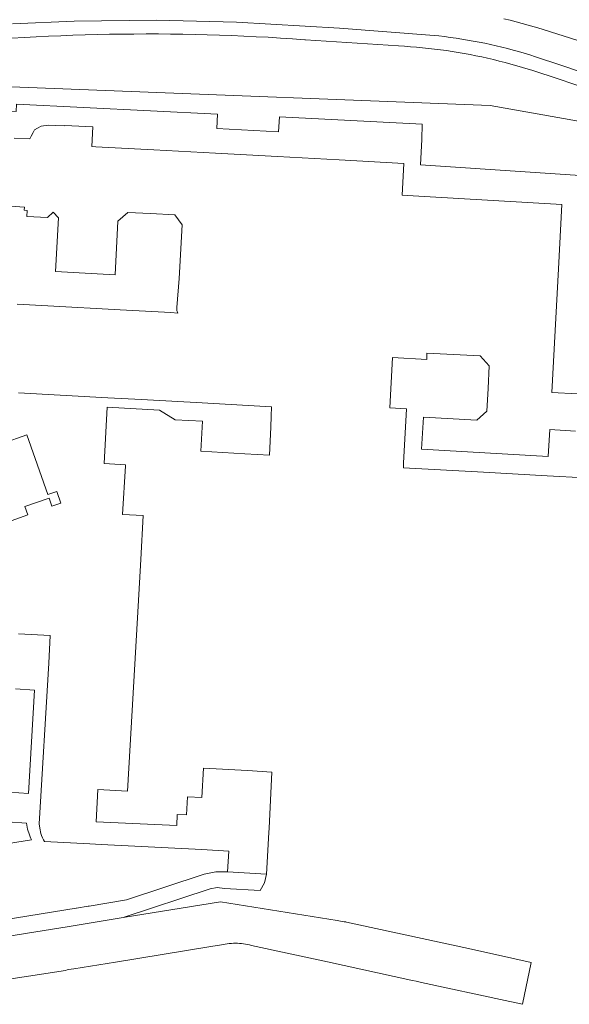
# Model space of a CAD drawing. Extents: x 154222 to 160093, y 456746 to 462495.
# Tile 80 of 254: x 158166 to 158230, y 460346 to 460461. Entities that reach past the tile are written whole.
import ezdxf

# ---------------------------------------------------------------- set-up
doc = ezdxf.new("R2010")
doc.units = 0
doc.header["$LTSCALE"] = 0.75
for name, color, linetype, lineweight in [('B-XX-GR-BEPLANTING_CULTUUR_BOSPLANTSOEN-GV', 252, 'CONTINUOUS', 18), ('B-XX-OG-TERREIN_CULTUURSCHEIDING-GV', 252, 'CONTINUOUS', 18), ('B-XX-OG-TERREIN_ERF-GV', 252, 'CONTINUOUS', 18), ('B-XX-VH-VERHARDING_ASFALT-GV', 252, 'CONTINUOUS', 18), ('B-XX-VH-VERHARDING_TEGEL-GV', 252, 'CONTINUOUS', 18)]:
    doc.layers.add(name, color=color, linetype=linetype, lineweight=lineweight)

msp = doc.modelspace()

# ---------------------------------------------------------------- linework, layer by layer
at = {"layer": 'B-XX-GR-BEPLANTING_CULTUUR_BOSPLANTSOEN-GV'}
msp.add_lwpolyline([(158238.511, 460447.744), (158220.356, 460450.989), (158124.905, 460454.688), (158113.655, 460452.624), (158117.54, 460443.98), (158118.49, 460444.08), (158118.92, 460450.76), (158119.02, 460452.317), (158141.884, 460451.32), (158141.884, 460450.025), (158156.055, 460449.283), (158156.13, 460450.703), (158165.274, 460450.295), (158165.311, 460451.119), (158188.671, 460449.952), (158188.589, 460448.306), (158195.77, 460447.918), (158195.861, 460449.656), (158212.454, 460448.788), (158212.42, 460447.02), (158212.254, 460444.057), (158236.597, 460442.429)], dxfattribs=at)
at = {"layer": 'B-XX-OG-TERREIN_CULTUURSCHEIDING-GV'}
for points in [[(158237.927, 460450.798), (158228.366, 460454.031), (158225.184, 460455.067), (158224.775, 460455.197), (158224.108, 460455.401), (158223.439, 460455.598), (158222.768, 460455.787), (158222.095, 460455.969), (158221.42, 460456.142), (158220.742, 460456.308), (158220.063, 460456.467), (158219.382, 460456.617), (158218.7, 460456.76), (158218.016, 460456.894), (158217.33, 460457.021), (158216.643, 460457.14), (158215.955, 460457.251), (158215.265, 460457.354), (158214.574, 460457.45), (158213.883, 460457.537), (158213.19, 460457.617), (158212.496, 460457.688), (158211.802, 460457.751), (158211.107, 460457.807), (158210.411, 460457.854), (158209.715, 460457.894), (158198.9, 460458.623), (158198.815, 460458.629), (158197.398, 460458.728), (158195.981, 460458.819), (158194.563, 460458.902), (158193.145, 460458.977), (158191.726, 460459.044), (158190.307, 460459.103), (158188.888, 460459.153), (158187.468, 460459.196), (158186.049, 460459.231), (158184.629, 460459.258), (158183.209, 460459.277), (158181.788, 460459.288), (158180.368, 460459.291), (158178.948, 460459.286), (158177.528, 460459.273), (158176.108, 460459.252), (158174.688, 460459.223), (158173.268, 460459.186), (158171.849, 460459.141), (158170.43, 460459.088), (158169.011, 460459.027), (158167.592, 460458.958), (158166.174, 460458.881), (158164.757, 460458.796)], [(158124.905, 460454.688), (158220.356, 460450.989), (158238.511, 460447.744)]]:
    msp.add_lwpolyline(points, dxfattribs=at)
at = {"layer": 'B-XX-OG-TERREIN_ERF-GV'}
for points in [[(158236.597, 460442.429), (158212.254, 460444.057), (158212.42, 460447.02), (158212.454, 460448.788), (158195.861, 460449.656), (158195.77, 460447.918), (158188.589, 460448.306), (158188.671, 460449.952), (158165.311, 460451.119)], [(158165.006, 460447.171), (158166.845, 460447.086), (158166.986, 460447.425), (158167.236, 460447.848), (158167.405, 460448.134), (158167.749, 460448.338), (158168.161, 460448.583), (158168.998, 460448.698), (158169.868, 460448.656), (158170.906, 460448.605), (158170.909, 460448.665), (158174.184, 460448.487), (158174.06, 460446.2), (158174.508, 460446.176), (158181.249, 460445.81), (158188.438, 460445.42), (158188.441, 460445.42), (158195.63, 460445.03), (158202.819, 460444.64), (158210.33, 460444.23), (158210.13, 460440.54), (158212.05, 460440.43), (158212.053, 460440.43), (158228.69, 460439.47), (158228.287, 460432.001), (158227.899, 460424.81), (158227.512, 460417.619), (158230.505, 460417.437)], [(158165.372, 460427.881), (158168.95, 460427.68), (158177.34, 460427.22), (158183.24, 460426.89), (158184.049, 460426.845), (158183.935, 460427.157), (158183.934, 460427.49), (158184.198, 460430.847), (158184.54, 460437.1), (158183.698, 460438.25), (158180.87, 460438.4), (158180.867, 460438.4), (158178.25, 460438.55), (158177.09, 460437.51), (158176.75, 460431.285), (158173.279, 460431.475), (158169.82, 460431.67), (158170.159, 460437.901), (158169.565, 460438.563), (158168.893, 460437.946), (158166.497, 460438.076), (158166.535, 460438.775), (158166.185, 460438.794), (158166.205, 460439.164), (158164.59, 460439.252)], [(158230.272, 460413.117), (158227.279, 460413.299), (158227.11, 460410.17), (158212.38, 460411.01), (158212.59, 460414.74), (158218.81, 460414.4), (158219.97, 460415.44), (158220.11, 460418.069), (158220.25, 460420.69), (158219.21, 460421.85), (158212.992, 460422.19), (158212.98, 460421.43), (158209, 460421.69), (158208.7, 460415.83), (158210.63, 460415.7), (158210.552, 460414.278), (158210.292, 460409.439), (158210.27, 460409.04), (158210.27, 460408.841), (158219.591, 460408.335), (158226.989, 460407.933), (158231.344, 460407.681)], [(158165.53, 460389.55), (158167.74, 460389.42), (158169.222, 460389.333), (158169.038, 460386.132), (158167.919, 460367.44), (158167.99, 460366.955), (158168.127, 460366.341), (158168.214, 460366.085), (158168.316, 460365.834), (158168.432, 460365.591), (158168.534, 460365.406), (158173.816, 460365.131), (158175.124, 460365.063), (158186.843, 460364.453), (158189.972, 460364.291), (158189.84, 460361.87), (158194.357, 460361.6), (158194.64, 460366.45), (158194.66, 460366.949), (158194.98, 460373.46), (158192.14, 460373.66), (158187.02, 460373.91), (158186.822, 460370.498), (158185.17, 460370.58), (158185.07, 460368.48), (158183.98, 460368.54), (158183.92, 460367.24), (158174.54, 460367.7), (158174.76, 460371.45), (158178.2, 460371.25), (158178.51, 460376.61), (158178.81, 460381.999), (158179.12, 460387.389), (158179.43, 460392.779), (158179.74, 460398.169), (158180.03, 460403.3), (158177.634, 460403.43), (158177.96, 460409.09), (158177.966, 460409.19), (158175.47, 460409.331), (158175.842, 460415.91), (158181.924, 460415.555), (158183.745, 460414.433), (158186.9, 460414.26), (158186.71, 460410.8), (158191.85, 460410.49), (158194.72, 460410.3), (158194.857, 460413.57), (158194.91, 460414.843), (158194.947, 460415.923), (158186.87, 460416.41), (158179.82, 460416.79), (158175.93, 460417), (158165.531, 460417.553)], [(158163.67, 460411.67), (158166.48, 460412.67), (158168.93, 460405.744), (158169.967, 460406.109), (158170.451, 460404.742), (158169.413, 460404.376), (158169.08, 460405.32), (158166.27, 460404.33), (158166.61, 460403.37), (158161.289, 460401.479)], [(158164.46, 460371.12), (158166.67, 460370.99), (158167.37, 460383.01), (158165.16, 460383.14)], [(158164.358, 460365.184), (158167.035, 460365.596), (158166.966, 460365.744), (158166.876, 460365.957), (158166.794, 460366.174), (158166.719, 460366.393), (158166.652, 460366.614), (158166.592, 460366.838), (158166.54, 460367.064), (158166.496, 460367.291), (158166.46, 460367.52), (158164.26, 460367.68)]]:
    msp.add_lwpolyline(points, dxfattribs=at)
at = {"layer": 'B-XX-VH-VERHARDING_ASFALT-GV'}
for points in [[(158164.814, 460460.458), (158172.017, 460460.782), (158181.578, 460460.891), (158190.857, 460460.663), (158202.846, 460459.981), (158213.857, 460459.112), (158214.38, 460459.056), (158215.053, 460458.978), (158215.724, 460458.891), (158216.394, 460458.797), (158217.063, 460458.694), (158217.731, 460458.584), (158218.398, 460458.466), (158219.063, 460458.339), (158219.726, 460458.205), (158220.388, 460458.064), (158221.048, 460457.914), (158221.706, 460457.757), (158222.363, 460457.591), (158223.017, 460457.419), (158223.67, 460457.238), (158224.32, 460457.05), (158224.968, 460456.854), (158225.613, 460456.65), (158228.569, 460455.682), (158238.411, 460452.346)], [(158231.282, 460458.294), (158225.789, 460460.03), (158225.461, 460460.129), (158224.766, 460460.332), (158224.068, 460460.527), (158223.369, 460460.714), (158222.667, 460460.894), (158221.964, 460461.066)], [(158161.356, 460348.94), (158170.994, 460350.41), (158171.168, 460350.467), (158171.345, 460350.517), (158171.94, 460350.59), (158176.817, 460351.379), (158187.881, 460353.173), (158189.142, 460353.378), (158189.329, 460353.42), (158189.563, 460353.464), (158189.798, 460353.501), (158190.034, 460353.53), (158190.271, 460353.55), (158190.509, 460353.563), (158190.747, 460353.568), (158190.985, 460353.565), (158191.223, 460353.554), (158191.46, 460353.534), (158191.697, 460353.507), (158191.933, 460353.472), (158192.167, 460353.429), (158192.399, 460353.379), (158192.63, 460353.32), (158201.46, 460351.41), (158211.14, 460349.29), (158211.324, 460349.246), (158211.77, 460349.14), (158212.388, 460349.006), (158222.1, 460346.91), (158224.098, 460346.467), (158225.112, 460351.337), (158223.21, 460351.75), (158217.84, 460352.95), (158203.675, 460356.032), (158203.57, 460356.039), (158203.366, 460356.058), (158203.163, 460356.085), (158202.96, 460356.12), (158202.76, 460356.163), (158202.585, 460356.208), (158189.006, 460358.396), (158177.69, 460356.55), (158171.4, 460355.53), (158161.239, 460353.889)]]:
    msp.add_lwpolyline(points, dxfattribs=at)
at = {"layer": 'B-XX-VH-VERHARDING_TEGEL-GV'}
for points in [[(158238.411, 460452.346), (158228.569, 460455.682), (158225.613, 460456.65), (158224.968, 460456.854), (158224.32, 460457.05), (158223.67, 460457.238), (158223.017, 460457.419), (158222.363, 460457.591), (158221.706, 460457.757), (158221.048, 460457.914), (158220.388, 460458.064), (158219.726, 460458.205), (158219.063, 460458.339), (158218.398, 460458.466), (158217.731, 460458.584), (158217.063, 460458.694), (158216.394, 460458.797), (158215.724, 460458.891), (158215.053, 460458.978), (158214.38, 460459.056), (158213.857, 460459.112), (158202.846, 460459.981), (158190.857, 460460.663), (158181.578, 460460.891), (158172.017, 460460.782), (158164.814, 460460.458)], [(158164.757, 460458.796), (158166.174, 460458.881), (158167.592, 460458.958), (158169.011, 460459.027), (158170.43, 460459.088), (158171.849, 460459.141), (158173.268, 460459.186), (158174.688, 460459.223), (158176.108, 460459.252), (158177.528, 460459.273), (158178.948, 460459.286), (158180.368, 460459.291), (158181.788, 460459.288), (158183.209, 460459.277), (158184.629, 460459.258), (158186.049, 460459.231), (158187.468, 460459.196), (158188.888, 460459.153), (158190.307, 460459.103), (158191.726, 460459.044), (158193.145, 460458.977), (158194.563, 460458.902), (158195.981, 460458.819), (158197.398, 460458.728), (158198.815, 460458.629), (158198.9, 460458.623), (158209.715, 460457.894), (158210.411, 460457.854), (158211.107, 460457.807), (158211.802, 460457.751), (158212.496, 460457.688), (158213.19, 460457.617), (158213.883, 460457.537), (158214.574, 460457.45), (158215.265, 460457.354), (158215.955, 460457.251), (158216.643, 460457.14), (158217.33, 460457.021), (158218.016, 460456.894), (158218.7, 460456.76), (158219.382, 460456.617), (158220.063, 460456.467), (158220.742, 460456.308), (158221.42, 460456.142), (158222.095, 460455.969), (158222.768, 460455.787), (158223.439, 460455.598), (158224.108, 460455.401), (158224.775, 460455.197), (158225.184, 460455.067), (158228.366, 460454.031), (158237.927, 460450.798)], [(158161.239, 460353.889), (158171.4, 460355.53), (158177.69, 460356.55), (158187.81, 460359.891), (158188.633, 460360.032), (158189.464, 460359.949), (158193.622, 460359.71), (158194.139, 460360.597), (158194.357, 460361.6), (158189.84, 460361.87), (158188.458, 460361.886), (158187.107, 460361.599), (158178.07, 460358.6), (158173.726, 460357.895), (158173.612, 460357.877), (158172.274, 460357.66), (158172.235, 460357.654), (158160.939, 460355.832)]]:
    msp.add_lwpolyline(points, dxfattribs=at)

doc.saveas('drawing.dxf')
